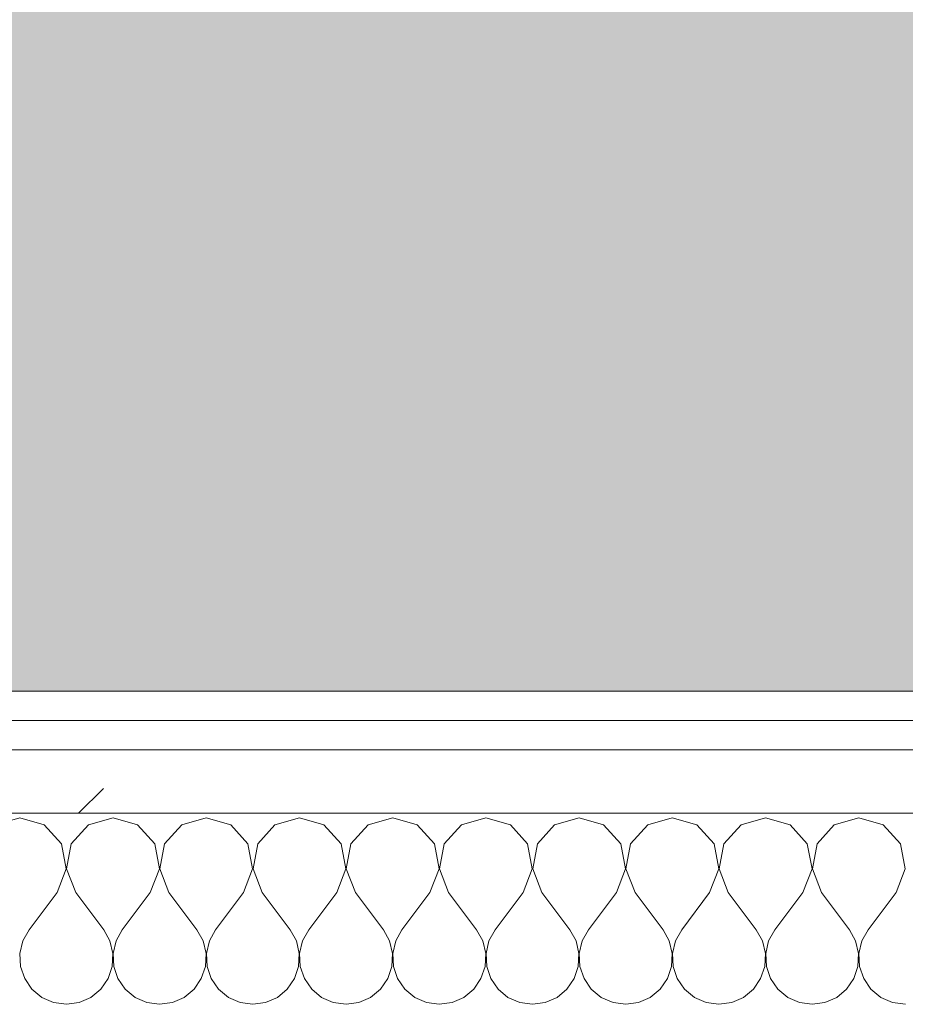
# Model space of a CAD drawing. Header units: millimetres. Extents: x -40968 to 13979, y -19284 to 4746.
# Tile 35 of 106: x -22676 to -22495, y -1193 to -992. Entities that reach past the tile are written whole.
import ezdxf

# ---------------------------------------------------------------- set-up
doc = ezdxf.new("R2010")
doc.units = ezdxf.units.MM
doc.header["$MEASUREMENT"] = 0
doc.linetypes.add('Wipeout_Contour', pattern=[1000, 0, -1000])
doc.layers.add('07_CR_Cel Ras pladur', color=7, linetype='Continuous')
doc.layers.add('Nuevo_08_E_Envans secs', color=7, linetype='Continuous')
for name, color, linetype, lineweight, true_color in [('07_CR_Cel Ras pladur_Pluma_Nº__102', 7, 'Continuous', 5, 0xcccccc), ('Nuevo_08_E_Envans secs_Pluma_Nº__102', 7, 'Continuous', 5, 0xcccccc), ('Nuevo_08_E_Envans secs_Pluma_Nº__171', 171, 'Continuous', 13, 0xaaaaff), ('Nuevo_08_E_Envans secs_Pluma_Nº__177', 7, 'Continuous', 15, 0xf7e046)]:
    doc.layers.add(name, color=color, linetype=linetype, lineweight=lineweight, true_color=true_color)
doc.layers.add('Nuevo_08_E_Envans secs_Pluma_Nº__1', color=7, linetype='Continuous', lineweight=5)
pattern_1 = [(45, (0, 0), (-183.8478, 183.8478), [195, -65]), (45, (7e-14, 183.85), (-183.8478, 183.8478), [195, -65])]

# ---------------------------------------------------------------- blocks, each defined once
blk = doc.blocks.new('Forjado_10_2', base_point=(-22963.42, -1128.98))
at = {"layer": '07_CR_Cel Ras pladur_Pluma_Nº__102', "linetype": 'Continuous', "lineweight": 0, "true_color": 0x333333}
h = blk.add_hatch(color=250, dxfattribs=at)
h.paths.add_polyline_path([(-22963.42, -1128.98), (-12886.81, -1128.98), (-12886.81, -996.81), (-12428.84, -996.81), (-12428.84, 1963.55), (-22963.42, 1963.55)])
h.paths.add_polyline_path([(-22498.42, 1617.29), (-12898.42, 1617.29), (-12898.42, -782.71), (-22498.42, -782.71)], flags=0)
at = {"layer": '07_CR_Cel Ras pladur_Pluma_Nº__102', "color": 254, "linetype": 'Continuous', "lineweight": 5, "true_color": 0xcccccc, "flags": 128}
blk.add_lwpolyline([(-22963.42, -1128.98), (-12886.81, -1128.98), (-12886.81, -996.81), (-12428.84, -996.81), (-12428.84, 1963.55), (-22963.42, 1963.55)], close=True, dxfattribs=at)
blk = doc.blocks.new('*X501')
at = {"layer": 'Nuevo_08_E_Envans secs_Pluma_Nº__102', "color": 254, "linetype": 'Continuous', "lineweight": 5, "true_color": 0xcccccc}
for p, q in [((-22676.19, -1154.93), (-22681.2, -1156.35)), ((-22671.18, -1156.35), (-22676.19, -1154.93)), ((-22657.14, -1154.93), (-22662.15, -1156.35)), ((-22652.14, -1156.35), (-22657.14, -1154.93)), ((-22638.1, -1154.93), (-22643.1, -1156.35)), ((-22633.09, -1156.35), (-22638.1, -1154.93)), ((-22619.05, -1154.93), (-22624.05, -1156.35)), ((-22614.04, -1156.35), (-22619.05, -1154.93)), ((-22600, -1154.93), (-22605.01, -1156.35)), ((-22594.99, -1156.35), (-22600, -1154.93)), ((-22580.95, -1154.93), (-22585.96, -1156.35)), ((-22575.95, -1156.35), (-22580.95, -1154.93)), ((-22561.9, -1154.93), (-22566.91, -1156.35)), ((-22556.9, -1156.35), (-22561.9, -1154.93)), ((-22542.86, -1154.93), (-22547.86, -1156.35)), ((-22537.85, -1156.35), (-22542.86, -1154.93)), ((-22523.81, -1154.93), (-22528.82, -1156.35)), ((-22518.8, -1156.35), (-22523.81, -1154.93)), ((-22504.76, -1154.93), (-22509.77, -1156.35)), ((-22499.75, -1156.35), (-22504.76, -1154.93)), ((-22667.67, -1160.19), (-22671.18, -1156.35)), ((-22662.15, -1156.35), (-22665.66, -1160.19)), ((-22648.62, -1160.19), (-22652.14, -1156.35)), ((-22643.1, -1156.35), (-22646.61, -1160.19)), ((-22629.58, -1160.19), (-22633.09, -1156.35)), ((-22624.05, -1156.35), (-22627.57, -1160.19)), ((-22610.53, -1160.19), (-22614.04, -1156.35)), ((-22605.01, -1156.35), (-22608.52, -1160.19)), ((-22591.48, -1160.19), (-22594.99, -1156.35)), ((-22585.96, -1156.35), (-22589.47, -1160.19)), ((-22572.43, -1160.19), (-22575.95, -1156.35)), ((-22566.91, -1156.35), (-22570.42, -1160.19)), ((-22553.39, -1160.19), (-22556.9, -1156.35)), ((-22547.86, -1156.35), (-22551.38, -1160.19)), ((-22534.34, -1160.19), (-22537.85, -1156.35)), ((-22528.82, -1156.35), (-22532.33, -1160.19)), ((-22515.29, -1160.19), (-22518.8, -1156.35)), ((-22509.77, -1156.35), (-22513.28, -1160.19)), ((-22496.24, -1160.19), (-22499.75, -1156.35)), ((-22666.71, -1165.31), (-22667.67, -1160.19)), ((-22665.66, -1160.19), (-22666.63, -1165.31)), ((-22647.66, -1165.31), (-22648.62, -1160.19)), ((-22646.61, -1160.19), (-22647.58, -1165.31)), ((-22628.61, -1165.31), (-22629.58, -1160.19)), ((-22627.57, -1160.19), (-22628.53, -1165.31)), ((-22609.56, -1165.31), (-22610.53, -1160.19)), ((-22608.52, -1160.19), (-22609.49, -1165.31)), ((-22590.51, -1165.31), (-22591.48, -1160.19)), ((-22589.47, -1160.19), (-22590.44, -1165.31)), ((-22571.47, -1165.31), (-22572.43, -1160.19)), ((-22570.42, -1160.19), (-22571.39, -1165.31)), ((-22552.42, -1165.31), (-22553.39, -1160.19)), ((-22551.38, -1160.19), (-22552.34, -1165.31)), ((-22533.37, -1165.31), (-22534.34, -1160.19)), ((-22532.33, -1160.19), (-22533.29, -1165.31)), ((-22514.32, -1165.31), (-22515.29, -1160.19)), ((-22513.28, -1160.19), (-22514.25, -1165.31)), ((-22495.28, -1165.31), (-22496.24, -1160.19)), ((-22668.57, -1170.17), (-22666.71, -1165.31)), ((-22666.63, -1165.31), (-22664.76, -1170.17)), ((-22649.52, -1170.17), (-22647.66, -1165.31)), ((-22647.58, -1165.31), (-22645.71, -1170.17)), ((-22630.48, -1170.17), (-22628.61, -1165.31)), ((-22628.53, -1165.31), (-22626.67, -1170.17)), ((-22611.43, -1170.17), (-22609.56, -1165.31)), ((-22609.49, -1165.31), (-22607.62, -1170.17)), ((-22592.38, -1170.17), (-22590.51, -1165.31)), ((-22590.44, -1165.31), (-22588.57, -1170.17)), ((-22573.33, -1170.17), (-22571.47, -1165.31)), ((-22571.39, -1165.31), (-22569.52, -1170.17)), ((-22554.29, -1170.17), (-22552.42, -1165.31)), ((-22552.34, -1165.31), (-22550.48, -1170.17)), ((-22535.24, -1170.17), (-22533.37, -1165.31)), ((-22533.29, -1165.31), (-22531.43, -1170.17)), ((-22516.19, -1170.17), (-22514.32, -1165.31)), ((-22514.25, -1165.31), (-22512.38, -1170.17)), ((-22497.14, -1170.17), (-22495.28, -1165.31)), ((-22668.57, -1170.17), (-22674.29, -1177.79)), ((-22664.76, -1170.17), (-22659.05, -1177.79)), ((-22649.52, -1170.17), (-22655.24, -1177.79)), ((-22645.71, -1170.17), (-22640, -1177.79)), ((-22630.48, -1170.17), (-22636.19, -1177.79)), ((-22626.67, -1170.17), (-22620.95, -1177.79)), ((-22611.43, -1170.17), (-22617.14, -1177.79)), ((-22607.62, -1170.17), (-22601.9, -1177.79)), ((-22592.38, -1170.17), (-22598.1, -1177.79)), ((-22588.57, -1170.17), (-22582.86, -1177.79)), ((-22573.33, -1170.17), (-22579.05, -1177.79)), ((-22569.52, -1170.17), (-22563.81, -1177.79)), ((-22554.29, -1170.17), (-22560, -1177.79)), ((-22550.48, -1170.17), (-22544.76, -1177.79)), ((-22535.24, -1170.17), (-22540.95, -1177.79)), ((-22531.43, -1170.17), (-22525.71, -1177.79)), ((-22516.19, -1170.17), (-22521.9, -1177.79)), ((-22512.38, -1170.17), (-22506.67, -1177.79)), ((-22497.14, -1170.17), (-22502.86, -1177.79)), ((-22674.29, -1177.79), (-22675.56, -1180.08)), ((-22657.78, -1180.08), (-22659.05, -1177.79)), ((-22655.24, -1177.79), (-22656.51, -1180.08)), ((-22638.73, -1180.08), (-22640, -1177.79)), ((-22636.19, -1177.79), (-22637.46, -1180.08)), ((-22619.68, -1180.08), (-22620.95, -1177.79)), ((-22617.14, -1177.79), (-22618.41, -1180.08)), ((-22600.63, -1180.08), (-22601.9, -1177.79)), ((-22598.1, -1177.79), (-22599.37, -1180.08)), ((-22581.59, -1180.08), (-22582.86, -1177.79)), ((-22579.05, -1177.79), (-22580.32, -1180.08)), ((-22562.54, -1180.08), (-22563.81, -1177.79)), ((-22560, -1177.79), (-22561.27, -1180.08)), ((-22543.49, -1180.08), (-22544.76, -1177.79)), ((-22540.95, -1177.79), (-22542.22, -1180.08)), ((-22524.44, -1180.08), (-22525.71, -1177.79)), ((-22521.9, -1177.79), (-22523.18, -1180.08)), ((-22505.4, -1180.08), (-22506.67, -1177.79)), ((-22502.86, -1177.79), (-22504.13, -1180.08)), ((-22675.56, -1180.08), (-22676.15, -1182.64)), ((-22657.18, -1182.64), (-22657.78, -1180.08)), ((-22656.51, -1180.08), (-22657.1, -1182.64)), ((-22638.13, -1182.64), (-22638.73, -1180.08)), ((-22637.46, -1180.08), (-22638.06, -1182.64)), ((-22619.09, -1182.64), (-22619.68, -1180.08)), ((-22618.41, -1180.08), (-22619.01, -1182.64)), ((-22600.04, -1182.64), (-22600.63, -1180.08)), ((-22599.37, -1180.08), (-22599.96, -1182.64)), ((-22580.99, -1182.64), (-22581.59, -1180.08)), ((-22580.32, -1180.08), (-22580.91, -1182.64)), ((-22561.94, -1182.64), (-22562.54, -1180.08)), ((-22561.27, -1180.08), (-22561.87, -1182.64)), ((-22542.9, -1182.64), (-22543.49, -1180.08)), ((-22542.22, -1180.08), (-22542.82, -1182.64)), ((-22523.85, -1182.64), (-22524.44, -1180.08)), ((-22523.18, -1180.08), (-22523.77, -1182.64)), ((-22504.8, -1182.64), (-22505.4, -1180.08)), ((-22504.13, -1180.08), (-22504.72, -1182.64)), ((-22676.15, -1182.64), (-22676.02, -1185.27)), ((-22657.31, -1185.27), (-22657.18, -1182.64)), ((-22657.1, -1182.64), (-22656.98, -1185.27)), ((-22638.26, -1185.27), (-22638.13, -1182.64)), ((-22638.06, -1182.64), (-22637.93, -1185.27)), ((-22619.21, -1185.27), (-22619.09, -1182.64)), ((-22619.01, -1182.64), (-22618.88, -1185.27)), ((-22600.17, -1185.27), (-22600.04, -1182.64)), ((-22599.96, -1182.64), (-22599.83, -1185.27)), ((-22581.12, -1185.27), (-22580.99, -1182.64)), ((-22580.91, -1182.64), (-22580.79, -1185.27)), ((-22562.07, -1185.27), (-22561.94, -1182.64)), ((-22561.87, -1182.64), (-22561.74, -1185.27)), ((-22543.02, -1185.27), (-22542.9, -1182.64)), ((-22542.82, -1182.64), (-22542.69, -1185.27)), ((-22523.98, -1185.27), (-22523.85, -1182.64)), ((-22523.77, -1182.64), (-22523.64, -1185.27)), ((-22504.93, -1185.27), (-22504.8, -1182.64)), ((-22504.72, -1182.64), (-22504.6, -1185.27)), ((-22676.02, -1185.27), (-22675.19, -1187.76)), ((-22658.15, -1187.76), (-22657.31, -1185.27)), ((-22656.98, -1185.27), (-22656.14, -1187.76)), ((-22639.1, -1187.76), (-22638.26, -1185.27)), ((-22637.93, -1185.27), (-22637.09, -1187.76)), ((-22620.05, -1187.76), (-22619.21, -1185.27)), ((-22618.88, -1185.27), (-22618.04, -1187.76)), ((-22601.01, -1187.76), (-22600.17, -1185.27)), ((-22599.83, -1185.27), (-22598.99, -1187.76)), ((-22581.96, -1187.76), (-22581.12, -1185.27)), ((-22580.79, -1185.27), (-22579.95, -1187.76)), ((-22562.91, -1187.76), (-22562.07, -1185.27)), ((-22561.74, -1185.27), (-22560.9, -1187.76)), ((-22543.86, -1187.76), (-22543.02, -1185.27)), ((-22542.69, -1185.27), (-22541.85, -1187.76)), ((-22524.81, -1187.76), (-22523.98, -1185.27)), ((-22523.64, -1185.27), (-22522.8, -1187.76)), ((-22505.77, -1187.76), (-22504.93, -1185.27)), ((-22504.6, -1185.27), (-22503.76, -1187.76)), ((-22675.19, -1187.76), (-22673.7, -1189.92)), ((-22659.64, -1189.92), (-22658.15, -1187.76)), ((-22656.14, -1187.76), (-22654.65, -1189.92)), ((-22640.59, -1189.92), (-22639.1, -1187.76)), ((-22637.09, -1187.76), (-22635.6, -1189.92)), ((-22621.54, -1189.92), (-22620.05, -1187.76)), ((-22618.04, -1187.76), (-22616.55, -1189.92)), ((-22602.49, -1189.92), (-22601.01, -1187.76)), ((-22598.99, -1187.76), (-22597.51, -1189.92)), ((-22583.45, -1189.92), (-22581.96, -1187.76)), ((-22579.95, -1187.76), (-22578.46, -1189.92)), ((-22564.4, -1189.92), (-22562.91, -1187.76)), ((-22560.9, -1187.76), (-22559.41, -1189.92)), ((-22545.35, -1189.92), (-22543.86, -1187.76)), ((-22541.85, -1187.76), (-22540.36, -1189.92)), ((-22526.3, -1189.92), (-22524.81, -1187.76)), ((-22522.8, -1187.76), (-22521.32, -1189.92)), ((-22507.26, -1189.92), (-22505.77, -1187.76)), ((-22503.76, -1187.76), (-22502.27, -1189.92)), ((-22673.7, -1189.92), (-22671.67, -1191.6)), ((-22661.66, -1191.6), (-22659.64, -1189.92)), ((-22654.65, -1189.92), (-22652.63, -1191.6)), ((-22642.61, -1191.6), (-22640.59, -1189.92)), ((-22635.6, -1189.92), (-22633.58, -1191.6)), ((-22623.56, -1191.6), (-22621.54, -1189.92)), ((-22616.55, -1189.92), (-22614.53, -1191.6)), ((-22604.52, -1191.6), (-22602.49, -1189.92)), ((-22597.51, -1189.92), (-22595.48, -1191.6)), ((-22585.47, -1191.6), (-22583.45, -1189.92)), ((-22578.46, -1189.92), (-22576.44, -1191.6)), ((-22566.42, -1191.6), (-22564.4, -1189.92)), ((-22559.41, -1189.92), (-22557.39, -1191.6)), ((-22547.37, -1191.6), (-22545.35, -1189.92)), ((-22540.36, -1189.92), (-22538.34, -1191.6)), ((-22528.33, -1191.6), (-22526.3, -1189.92)), ((-22521.32, -1189.92), (-22519.29, -1191.6)), ((-22509.28, -1191.6), (-22507.26, -1189.92)), ((-22502.27, -1189.92), (-22500.25, -1191.6)), ((-22671.67, -1191.6), (-22669.27, -1192.66)), ((-22669.27, -1192.66), (-22666.67, -1193.02)), ((-22666.67, -1193.02), (-22664.06, -1192.66)), ((-22664.06, -1192.66), (-22661.66, -1191.6)), ((-22652.63, -1191.6), (-22650.22, -1192.66)), ((-22650.22, -1192.66), (-22647.62, -1193.02)), ((-22647.62, -1193.02), (-22645.02, -1192.66)), ((-22645.02, -1192.66), (-22642.61, -1191.6)), ((-22633.58, -1191.6), (-22631.17, -1192.66)), ((-22631.17, -1192.66), (-22628.57, -1193.02)), ((-22628.57, -1193.02), (-22625.97, -1192.66)), ((-22625.97, -1192.66), (-22623.56, -1191.6)), ((-22614.53, -1191.6), (-22612.13, -1192.66)), ((-22612.13, -1192.66), (-22609.52, -1193.02)), ((-22609.52, -1193.02), (-22606.92, -1192.66)), ((-22606.92, -1192.66), (-22604.52, -1191.6)), ((-22595.48, -1191.6), (-22593.08, -1192.66)), ((-22593.08, -1192.66), (-22590.48, -1193.02)), ((-22590.48, -1193.02), (-22587.87, -1192.66)), ((-22587.87, -1192.66), (-22585.47, -1191.6)), ((-22576.44, -1191.6), (-22574.03, -1192.66)), ((-22574.03, -1192.66), (-22571.43, -1193.02)), ((-22571.43, -1193.02), (-22568.83, -1192.66)), ((-22568.83, -1192.66), (-22566.42, -1191.6)), ((-22557.39, -1191.6), (-22554.98, -1192.66)), ((-22554.98, -1192.66), (-22552.38, -1193.02)), ((-22552.38, -1193.02), (-22549.78, -1192.66)), ((-22549.78, -1192.66), (-22547.37, -1191.6)), ((-22538.34, -1191.6), (-22535.94, -1192.66)), ((-22535.94, -1192.66), (-22533.33, -1193.02)), ((-22533.33, -1193.02), (-22530.73, -1192.66)), ((-22530.73, -1192.66), (-22528.33, -1191.6)), ((-22519.29, -1191.6), (-22516.89, -1192.66)), ((-22516.89, -1192.66), (-22514.29, -1193.02)), ((-22514.29, -1193.02), (-22511.68, -1192.66)), ((-22511.68, -1192.66), (-22509.28, -1191.6)), ((-22500.25, -1191.6), (-22497.84, -1192.66)), ((-22497.84, -1192.66), (-22495.24, -1193.02))]:
    blk.add_line(p, q, dxfattribs=at)
blk = doc.blocks.new('Muro_90_2', base_point=(-20233.93, -1193.98))
at = {"color": 254, "linetype": 'Wipeout_Contour', "lineweight": 0, "ltscale": 86513.737601}
blk.add_wipeout([(-20233.93, -1128.98), (-22963.42, -1128.98), (-22963.42, -1134.98), (-20233.93, -1134.98)], dxfattribs=at).dxf.layer = 'Nuevo_08_E_Envans secs'
at = {"color": 254, "linetype": 'Wipeout_Contour', "lineweight": 0, "ltscale": 86517.020667}
blk.add_wipeout([(-20233.93, -1140.98), (-22963.42, -1140.98), (-22963.42, -1153.98), (-20233.93, -1153.98)], dxfattribs=at).dxf.layer = 'Nuevo_08_E_Envans secs'
at = {"layer": 'Nuevo_08_E_Envans secs_Pluma_Nº__171', "linetype": 'Continuous', "lineweight": 13, "true_color": 0xaaaaff}
h = blk.add_hatch(dxfattribs=at)
h.set_pattern_fill('Panellat_HPL_0002', color=161, style=0, pattern_type=2)
h.set_pattern_definition(pattern_1)
h.paths.add_polyline_path([(-20233.93, -1128.98), (-22963.42, -1128.98), (-22963.42, -1134.98), (-20233.93, -1134.98)])
at = {"layer": 'Nuevo_08_E_Envans secs_Pluma_Nº__177', "linetype": 'Continuous', "lineweight": 15, "true_color": 0xf7e046}
h = blk.add_hatch(dxfattribs=at)
h.set_pattern_fill('Panellat_HPL_0002', color=53, style=0, pattern_type=2)
h.set_pattern_definition(pattern_1)
h.paths.add_polyline_path([(-20233.93, -1140.98), (-22963.42, -1140.98), (-22963.42, -1153.98), (-20233.93, -1153.98)])
at = {"layer": 'Nuevo_08_E_Envans secs_Pluma_Nº__1', "color": 7, "linetype": 'Continuous', "lineweight": 5}
for p, q in [((-20233.93, -1134.98), (-22963.42, -1134.98)), ((-20233.93, -1140.98), (-22963.42, -1140.98)), ((-20233.93, -1153.98), (-22963.42, -1153.98))]:
    blk.add_line(p, q, dxfattribs=at)
at = {"layer": 'Nuevo_08_E_Envans secs_Pluma_Nº__1', "color": 7, "linetype": 'Continuous', "lineweight": 5, "flags": 128}
blk.add_lwpolyline([(-20233.93, -1128.98), (-22963.42, -1128.98)], dxfattribs=at)
at = {"layer": 'Nuevo_08_E_Envans secs', "color": 7, "lineweight": 20}
blk.add_blockref('*X501', (0, 0), dxfattribs=at)
blk = doc.blocks.new('*X751')
at = {"layer": 'Nuevo_08_E_Envans secs_Pluma_Nº__102', "color": 254, "linetype": 'Continuous', "lineweight": 5, "true_color": 0xcccccc}
for p, q in [((-22676.19, -1154.93), (-22681.2, -1156.35)), ((-22671.18, -1156.35), (-22676.19, -1154.93)), ((-22657.14, -1154.93), (-22662.15, -1156.35)), ((-22652.14, -1156.35), (-22657.14, -1154.93)), ((-22638.1, -1154.93), (-22643.1, -1156.35)), ((-22633.09, -1156.35), (-22638.1, -1154.93)), ((-22619.05, -1154.93), (-22624.05, -1156.35)), ((-22614.04, -1156.35), (-22619.05, -1154.93)), ((-22600, -1154.93), (-22605.01, -1156.35)), ((-22594.99, -1156.35), (-22600, -1154.93)), ((-22580.95, -1154.93), (-22585.96, -1156.35)), ((-22575.95, -1156.35), (-22580.95, -1154.93)), ((-22561.9, -1154.93), (-22566.91, -1156.35)), ((-22556.9, -1156.35), (-22561.9, -1154.93)), ((-22542.86, -1154.93), (-22547.86, -1156.35)), ((-22537.85, -1156.35), (-22542.86, -1154.93)), ((-22523.81, -1154.93), (-22528.82, -1156.35)), ((-22518.8, -1156.35), (-22523.81, -1154.93)), ((-22504.76, -1154.93), (-22509.77, -1156.35)), ((-22499.75, -1156.35), (-22504.76, -1154.93)), ((-22667.67, -1160.19), (-22671.18, -1156.35)), ((-22662.15, -1156.35), (-22665.66, -1160.19)), ((-22648.62, -1160.19), (-22652.14, -1156.35)), ((-22643.1, -1156.35), (-22646.61, -1160.19)), ((-22629.58, -1160.19), (-22633.09, -1156.35)), ((-22624.05, -1156.35), (-22627.57, -1160.19)), ((-22610.53, -1160.19), (-22614.04, -1156.35)), ((-22605.01, -1156.35), (-22608.52, -1160.19)), ((-22591.48, -1160.19), (-22594.99, -1156.35)), ((-22585.96, -1156.35), (-22589.47, -1160.19)), ((-22572.43, -1160.19), (-22575.95, -1156.35)), ((-22566.91, -1156.35), (-22570.42, -1160.19)), ((-22553.39, -1160.19), (-22556.9, -1156.35)), ((-22547.86, -1156.35), (-22551.38, -1160.19)), ((-22534.34, -1160.19), (-22537.85, -1156.35)), ((-22528.82, -1156.35), (-22532.33, -1160.19)), ((-22515.29, -1160.19), (-22518.8, -1156.35)), ((-22509.77, -1156.35), (-22513.28, -1160.19)), ((-22496.24, -1160.19), (-22499.75, -1156.35)), ((-22666.71, -1165.31), (-22667.67, -1160.19)), ((-22665.66, -1160.19), (-22666.63, -1165.31)), ((-22647.66, -1165.31), (-22648.62, -1160.19)), ((-22646.61, -1160.19), (-22647.58, -1165.31)), ((-22628.61, -1165.31), (-22629.58, -1160.19)), ((-22627.57, -1160.19), (-22628.53, -1165.31)), ((-22609.56, -1165.31), (-22610.53, -1160.19)), ((-22608.52, -1160.19), (-22609.49, -1165.31)), ((-22590.51, -1165.31), (-22591.48, -1160.19)), ((-22589.47, -1160.19), (-22590.44, -1165.31)), ((-22571.47, -1165.31), (-22572.43, -1160.19)), ((-22570.42, -1160.19), (-22571.39, -1165.31)), ((-22552.42, -1165.31), (-22553.39, -1160.19)), ((-22551.38, -1160.19), (-22552.34, -1165.31)), ((-22533.37, -1165.31), (-22534.34, -1160.19)), ((-22532.33, -1160.19), (-22533.29, -1165.31)), ((-22514.32, -1165.31), (-22515.29, -1160.19)), ((-22513.28, -1160.19), (-22514.25, -1165.31)), ((-22495.28, -1165.31), (-22496.24, -1160.19)), ((-22668.57, -1170.17), (-22666.71, -1165.31)), ((-22666.63, -1165.31), (-22664.76, -1170.17)), ((-22649.52, -1170.17), (-22647.66, -1165.31)), ((-22647.58, -1165.31), (-22645.71, -1170.17)), ((-22630.48, -1170.17), (-22628.61, -1165.31)), ((-22628.53, -1165.31), (-22626.67, -1170.17)), ((-22611.43, -1170.17), (-22609.56, -1165.31)), ((-22609.49, -1165.31), (-22607.62, -1170.17)), ((-22592.38, -1170.17), (-22590.51, -1165.31)), ((-22590.44, -1165.31), (-22588.57, -1170.17)), ((-22573.33, -1170.17), (-22571.47, -1165.31)), ((-22571.39, -1165.31), (-22569.52, -1170.17)), ((-22554.29, -1170.17), (-22552.42, -1165.31)), ((-22552.34, -1165.31), (-22550.48, -1170.17)), ((-22535.24, -1170.17), (-22533.37, -1165.31)), ((-22533.29, -1165.31), (-22531.43, -1170.17)), ((-22516.19, -1170.17), (-22514.32, -1165.31)), ((-22514.25, -1165.31), (-22512.38, -1170.17)), ((-22497.14, -1170.17), (-22495.28, -1165.31)), ((-22668.57, -1170.17), (-22674.29, -1177.79)), ((-22664.76, -1170.17), (-22659.05, -1177.79)), ((-22649.52, -1170.17), (-22655.24, -1177.79)), ((-22645.71, -1170.17), (-22640, -1177.79)), ((-22630.48, -1170.17), (-22636.19, -1177.79)), ((-22626.67, -1170.17), (-22620.95, -1177.79)), ((-22611.43, -1170.17), (-22617.14, -1177.79)), ((-22607.62, -1170.17), (-22601.9, -1177.79)), ((-22592.38, -1170.17), (-22598.1, -1177.79)), ((-22588.57, -1170.17), (-22582.86, -1177.79)), ((-22573.33, -1170.17), (-22579.05, -1177.79)), ((-22569.52, -1170.17), (-22563.81, -1177.79)), ((-22554.29, -1170.17), (-22560, -1177.79)), ((-22550.48, -1170.17), (-22544.76, -1177.79)), ((-22535.24, -1170.17), (-22540.95, -1177.79)), ((-22531.43, -1170.17), (-22525.71, -1177.79)), ((-22516.19, -1170.17), (-22521.9, -1177.79)), ((-22512.38, -1170.17), (-22506.67, -1177.79)), ((-22497.14, -1170.17), (-22502.86, -1177.79)), ((-22674.29, -1177.79), (-22675.56, -1180.08)), ((-22657.78, -1180.08), (-22659.05, -1177.79)), ((-22655.24, -1177.79), (-22656.51, -1180.08)), ((-22638.73, -1180.08), (-22640, -1177.79)), ((-22636.19, -1177.79), (-22637.46, -1180.08)), ((-22619.68, -1180.08), (-22620.95, -1177.79)), ((-22617.14, -1177.79), (-22618.41, -1180.08)), ((-22600.63, -1180.08), (-22601.9, -1177.79)), ((-22598.1, -1177.79), (-22599.37, -1180.08)), ((-22581.59, -1180.08), (-22582.86, -1177.79)), ((-22579.05, -1177.79), (-22580.32, -1180.08)), ((-22562.54, -1180.08), (-22563.81, -1177.79)), ((-22560, -1177.79), (-22561.27, -1180.08)), ((-22543.49, -1180.08), (-22544.76, -1177.79)), ((-22540.95, -1177.79), (-22542.22, -1180.08)), ((-22524.44, -1180.08), (-22525.71, -1177.79)), ((-22521.9, -1177.79), (-22523.18, -1180.08)), ((-22505.4, -1180.08), (-22506.67, -1177.79)), ((-22502.86, -1177.79), (-22504.13, -1180.08)), ((-22675.56, -1180.08), (-22676.15, -1182.64)), ((-22657.18, -1182.64), (-22657.78, -1180.08)), ((-22656.51, -1180.08), (-22657.1, -1182.64)), ((-22638.13, -1182.64), (-22638.73, -1180.08)), ((-22637.46, -1180.08), (-22638.06, -1182.64)), ((-22619.09, -1182.64), (-22619.68, -1180.08)), ((-22618.41, -1180.08), (-22619.01, -1182.64)), ((-22600.04, -1182.64), (-22600.63, -1180.08)), ((-22599.37, -1180.08), (-22599.96, -1182.64)), ((-22580.99, -1182.64), (-22581.59, -1180.08)), ((-22580.32, -1180.08), (-22580.91, -1182.64)), ((-22561.94, -1182.64), (-22562.54, -1180.08)), ((-22561.27, -1180.08), (-22561.87, -1182.64)), ((-22542.9, -1182.64), (-22543.49, -1180.08)), ((-22542.22, -1180.08), (-22542.82, -1182.64)), ((-22523.85, -1182.64), (-22524.44, -1180.08)), ((-22523.18, -1180.08), (-22523.77, -1182.64)), ((-22504.8, -1182.64), (-22505.4, -1180.08)), ((-22504.13, -1180.08), (-22504.72, -1182.64)), ((-22676.15, -1182.64), (-22676.02, -1185.27)), ((-22657.31, -1185.27), (-22657.18, -1182.64)), ((-22657.1, -1182.64), (-22656.98, -1185.27)), ((-22638.26, -1185.27), (-22638.13, -1182.64)), ((-22638.06, -1182.64), (-22637.93, -1185.27)), ((-22619.21, -1185.27), (-22619.09, -1182.64)), ((-22619.01, -1182.64), (-22618.88, -1185.27)), ((-22600.17, -1185.27), (-22600.04, -1182.64)), ((-22599.96, -1182.64), (-22599.83, -1185.27)), ((-22581.12, -1185.27), (-22580.99, -1182.64)), ((-22580.91, -1182.64), (-22580.79, -1185.27)), ((-22562.07, -1185.27), (-22561.94, -1182.64)), ((-22561.87, -1182.64), (-22561.74, -1185.27)), ((-22543.02, -1185.27), (-22542.9, -1182.64)), ((-22542.82, -1182.64), (-22542.69, -1185.27)), ((-22523.98, -1185.27), (-22523.85, -1182.64)), ((-22523.77, -1182.64), (-22523.64, -1185.27)), ((-22504.93, -1185.27), (-22504.8, -1182.64)), ((-22504.72, -1182.64), (-22504.6, -1185.27)), ((-22676.02, -1185.27), (-22675.19, -1187.76)), ((-22658.15, -1187.76), (-22657.31, -1185.27)), ((-22656.98, -1185.27), (-22656.14, -1187.76)), ((-22639.1, -1187.76), (-22638.26, -1185.27)), ((-22637.93, -1185.27), (-22637.09, -1187.76)), ((-22620.05, -1187.76), (-22619.21, -1185.27)), ((-22618.88, -1185.27), (-22618.04, -1187.76)), ((-22601.01, -1187.76), (-22600.17, -1185.27)), ((-22599.83, -1185.27), (-22598.99, -1187.76)), ((-22581.96, -1187.76), (-22581.12, -1185.27)), ((-22580.79, -1185.27), (-22579.95, -1187.76)), ((-22562.91, -1187.76), (-22562.07, -1185.27)), ((-22561.74, -1185.27), (-22560.9, -1187.76)), ((-22543.86, -1187.76), (-22543.02, -1185.27)), ((-22542.69, -1185.27), (-22541.85, -1187.76)), ((-22524.81, -1187.76), (-22523.98, -1185.27)), ((-22523.64, -1185.27), (-22522.8, -1187.76)), ((-22505.77, -1187.76), (-22504.93, -1185.27)), ((-22504.6, -1185.27), (-22503.76, -1187.76)), ((-22675.19, -1187.76), (-22673.7, -1189.92)), ((-22659.64, -1189.92), (-22658.15, -1187.76)), ((-22656.14, -1187.76), (-22654.65, -1189.92)), ((-22640.59, -1189.92), (-22639.1, -1187.76)), ((-22637.09, -1187.76), (-22635.6, -1189.92)), ((-22621.54, -1189.92), (-22620.05, -1187.76)), ((-22618.04, -1187.76), (-22616.55, -1189.92)), ((-22602.49, -1189.92), (-22601.01, -1187.76)), ((-22598.99, -1187.76), (-22597.51, -1189.92)), ((-22583.45, -1189.92), (-22581.96, -1187.76)), ((-22579.95, -1187.76), (-22578.46, -1189.92)), ((-22564.4, -1189.92), (-22562.91, -1187.76)), ((-22560.9, -1187.76), (-22559.41, -1189.92)), ((-22545.35, -1189.92), (-22543.86, -1187.76)), ((-22541.85, -1187.76), (-22540.36, -1189.92)), ((-22526.3, -1189.92), (-22524.81, -1187.76)), ((-22522.8, -1187.76), (-22521.32, -1189.92)), ((-22507.26, -1189.92), (-22505.77, -1187.76)), ((-22503.76, -1187.76), (-22502.27, -1189.92)), ((-22673.7, -1189.92), (-22671.67, -1191.6)), ((-22661.66, -1191.6), (-22659.64, -1189.92)), ((-22654.65, -1189.92), (-22652.63, -1191.6)), ((-22642.61, -1191.6), (-22640.59, -1189.92)), ((-22635.6, -1189.92), (-22633.58, -1191.6)), ((-22623.56, -1191.6), (-22621.54, -1189.92)), ((-22616.55, -1189.92), (-22614.53, -1191.6)), ((-22604.52, -1191.6), (-22602.49, -1189.92)), ((-22597.51, -1189.92), (-22595.48, -1191.6)), ((-22585.47, -1191.6), (-22583.45, -1189.92)), ((-22578.46, -1189.92), (-22576.44, -1191.6)), ((-22566.42, -1191.6), (-22564.4, -1189.92)), ((-22559.41, -1189.92), (-22557.39, -1191.6)), ((-22547.37, -1191.6), (-22545.35, -1189.92)), ((-22540.36, -1189.92), (-22538.34, -1191.6)), ((-22528.33, -1191.6), (-22526.3, -1189.92)), ((-22521.32, -1189.92), (-22519.29, -1191.6)), ((-22509.28, -1191.6), (-22507.26, -1189.92)), ((-22502.27, -1189.92), (-22500.25, -1191.6)), ((-22671.67, -1191.6), (-22669.27, -1192.66)), ((-22669.27, -1192.66), (-22666.67, -1193.02)), ((-22666.67, -1193.02), (-22664.06, -1192.66)), ((-22664.06, -1192.66), (-22661.66, -1191.6)), ((-22652.63, -1191.6), (-22650.22, -1192.66)), ((-22650.22, -1192.66), (-22647.62, -1193.02)), ((-22647.62, -1193.02), (-22645.02, -1192.66)), ((-22645.02, -1192.66), (-22642.61, -1191.6)), ((-22633.58, -1191.6), (-22631.17, -1192.66)), ((-22631.17, -1192.66), (-22628.57, -1193.02)), ((-22628.57, -1193.02), (-22625.97, -1192.66)), ((-22625.97, -1192.66), (-22623.56, -1191.6)), ((-22614.53, -1191.6), (-22612.13, -1192.66)), ((-22612.13, -1192.66), (-22609.52, -1193.02)), ((-22609.52, -1193.02), (-22606.92, -1192.66)), ((-22606.92, -1192.66), (-22604.52, -1191.6)), ((-22595.48, -1191.6), (-22593.08, -1192.66)), ((-22593.08, -1192.66), (-22590.48, -1193.02)), ((-22590.48, -1193.02), (-22587.87, -1192.66)), ((-22587.87, -1192.66), (-22585.47, -1191.6)), ((-22576.44, -1191.6), (-22574.03, -1192.66)), ((-22574.03, -1192.66), (-22571.43, -1193.02)), ((-22571.43, -1193.02), (-22568.83, -1192.66)), ((-22568.83, -1192.66), (-22566.42, -1191.6)), ((-22557.39, -1191.6), (-22554.98, -1192.66)), ((-22554.98, -1192.66), (-22552.38, -1193.02)), ((-22552.38, -1193.02), (-22549.78, -1192.66)), ((-22549.78, -1192.66), (-22547.37, -1191.6)), ((-22538.34, -1191.6), (-22535.94, -1192.66)), ((-22535.94, -1192.66), (-22533.33, -1193.02)), ((-22533.33, -1193.02), (-22530.73, -1192.66)), ((-22530.73, -1192.66), (-22528.33, -1191.6)), ((-22519.29, -1191.6), (-22516.89, -1192.66)), ((-22516.89, -1192.66), (-22514.29, -1193.02)), ((-22514.29, -1193.02), (-22511.68, -1192.66)), ((-22511.68, -1192.66), (-22509.28, -1191.6)), ((-22500.25, -1191.6), (-22497.84, -1192.66)), ((-22497.84, -1192.66), (-22495.24, -1193.02))]:
    blk.add_line(p, q, dxfattribs=at)
blk = doc.blocks.new('Muro_148_2', base_point=(-24166.43, -1128.98))
at = {"color": 254, "linetype": 'Wipeout_Contour', "lineweight": 0, "ltscale": 86513.737601}
blk.add_wipeout([(-22963.42, -1134.98), (-20233.93, -1134.98), (-20233.93, -1128.98), (-22963.42, -1128.98)], dxfattribs=at).dxf.layer = 'Nuevo_08_E_Envans secs'
at = {"color": 254, "linetype": 'Wipeout_Contour', "lineweight": 0, "ltscale": 86540.990748}
blk.add_wipeout([(-22975.42, -1153.98), (-20233.93, -1153.98), (-20233.93, -1140.98), (-22975.42, -1140.98)], dxfattribs=at).dxf.layer = 'Nuevo_08_E_Envans secs'
at = {"layer": 'Nuevo_08_E_Envans secs_Pluma_Nº__171', "linetype": 'Continuous', "lineweight": 13, "true_color": 0xaaaaff}
h = blk.add_hatch(dxfattribs=at)
h.set_pattern_fill('Panellat_HPL_0002', color=161, style=0, pattern_type=2)
h.set_pattern_definition(pattern_1)
h.paths.add_polyline_path([(-22963.42, -1134.98), (-20233.93, -1134.98), (-20233.93, -1128.98), (-22963.42, -1128.98)])
at = {"layer": 'Nuevo_08_E_Envans secs_Pluma_Nº__177', "linetype": 'Continuous', "lineweight": 15, "true_color": 0xf7e046}
h = blk.add_hatch(dxfattribs=at)
h.set_pattern_fill('Panellat_HPL_0002', color=53, style=0, pattern_type=2)
h.set_pattern_definition(pattern_1)
h.paths.add_polyline_path([(-22975.42, -1153.98), (-20233.93, -1153.98), (-20233.93, -1140.98), (-22975.42, -1140.98)])
at = {"layer": 'Nuevo_08_E_Envans secs_Pluma_Nº__1', "color": 7, "linetype": 'Continuous', "lineweight": 5}
for p, q in [((-20233.93, -1134.98), (-22969.42, -1134.98)), ((-20233.93, -1140.98), (-22975.42, -1140.98)), ((-20233.93, -1153.98), (-22988.42, -1153.98))]:
    blk.add_line(p, q, dxfattribs=at)
at = {"layer": 'Nuevo_08_E_Envans secs_Pluma_Nº__1', "color": 7, "linetype": 'Continuous', "lineweight": 5, "flags": 128}
blk.add_lwpolyline([(-20233.93, -1128.98), (-22963.42, -1128.98)], dxfattribs=at)
at = {"layer": 'Nuevo_08_E_Envans secs', "color": 7, "lineweight": 20}
blk.add_blockref('*X751', (0, 0), dxfattribs=at)

msp = doc.modelspace()

# ---------------------------------------------------------------- block references
at = {"layer": '07_CR_Cel Ras pladur', "color": 254, "linetype": 'Continuous', "lineweight": 5, "true_color": 0xcccccc}
msp.add_blockref('Forjado_10_2', (-22963.42, -1128.98), dxfattribs=at)

# ---------------------------------------------------------------- next in the draw order: block references
at = {"layer": 'Nuevo_08_E_Envans secs', "color": 7, "lineweight": 20}
msp.add_blockref('Muro_90_2', (-20233.93, -1193.98), dxfattribs=at)

# ---------------------------------------------------------------- next in the draw order: block references
msp.add_blockref('Muro_148_2', (-24166.43, -1128.98), dxfattribs=at)

doc.saveas('drawing.dxf')
